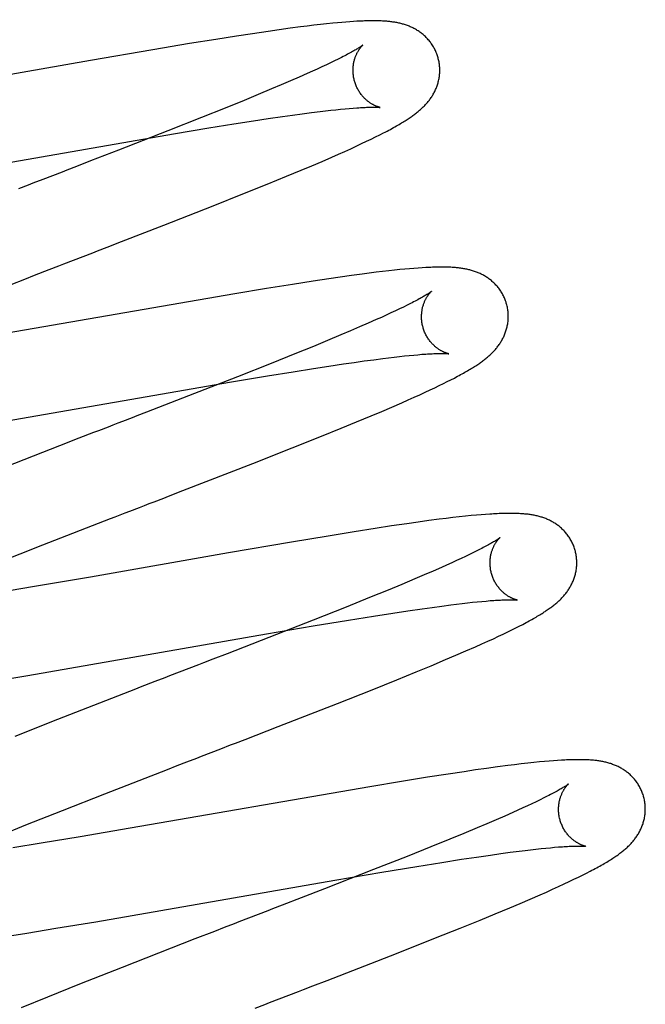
# Model space of a CAD drawing. Header units: inches. Extents: x 0 to 212, y 0 to 138.
# Tile 68 of 100: x 58.944 to 59.088, y 53.422 to 53.649. Entities that reach past the tile are written whole.
import ezdxf

# ---------------------------------------------------------------- set-up
doc = ezdxf.new("R2010")
doc.units = ezdxf.units.IN
doc.header["$LTSCALE"] = 11.6875
doc.header["$MEASUREMENT"] = 0
doc.linetypes.add('HIDDEN', pattern=[0.2, 0.1, -0.1])
doc.layers.add('DEFAULT_2', color=8, linetype='HIDDEN')

msp = doc.modelspace()

# ---------------------------------------------------------------- linework, layer by layer
at = {"layer": 'DEFAULT_2', "color": 8, "linetype": 'HIDDEN'}
for p, q in [((59.00051, 49.74075), (59.00051, 55.24126)), ((59.00348, 53.64627), (59.0009, 53.6459)), ((59.00597, 53.64661), (59.00348, 53.64627)), ((59.00838, 53.64692), (59.00597, 53.64661)), ((59.00994, 53.64712), (59.00838, 53.64692)), ((59.01147, 53.6473), (59.00994, 53.64712)), ((59.01295, 53.64748), (59.01147, 53.6473)), ((59.0144, 53.64763), (59.01295, 53.64748)), ((59.0158, 53.64778), (59.0144, 53.64763)), ((59.01687, 53.64788), (59.0158, 53.64778)), ((59.01789, 53.64797), (59.01687, 53.64788)), ((59.01884, 53.64805), (59.01789, 53.64797)), ((59.01973, 53.64812), (59.01884, 53.64805)), ((59.02057, 53.64817), (59.01973, 53.64812)), ((58.98882, 53.64405), (58.9828, 53.64307)), ((58.99364, 53.64481), (58.98882, 53.64405)), ((58.99734, 53.64537), (58.99364, 53.64481)), ((59.0009, 53.6459), (58.99734, 53.64537)), ((58.97437, 53.64166), (58.95993, 53.63917)), ((58.9828, 53.64307), (58.97437, 53.64166)), ((59.01706, 53.6395), (59.01621, 53.63909)), ((59.01785, 53.6399), (59.01706, 53.6395)), ((58.95993, 53.63917), (58.92837, 53.63366)), ((59.01224, 53.63721), (59.0111, 53.63669)), ((59.01332, 53.63771), (59.01224, 53.63721)), ((59.01434, 53.63819), (59.01332, 53.63771)), ((59.0153, 53.63865), (59.01434, 53.63819)), ((59.01621, 53.63909), (59.0153, 53.63865)), ((59.00803, 53.63533), (59.00604, 53.63446)), ((59.00991, 53.63616), (59.00803, 53.63533)), ((59.0111, 53.63669), (59.00991, 53.63616)), ((59.00172, 53.63262), (58.99862, 53.63132)), ((59.00393, 53.63356), (59.00172, 53.63262)), ((59.00604, 53.63446), (59.00393, 53.63356)), ((58.99862, 53.63132), (58.99535, 53.62998)), ((58.99103, 53.62822), (58.98555, 53.62602)), ((58.99535, 53.62998), (58.99103, 53.62822)), ((59.01762, 53.62795), (59.01864, 53.62805)), ((59.01864, 53.62805), (59.0196, 53.62814)), ((59.0196, 53.62814), (59.02053, 53.62821)), ((58.98555, 53.62602), (58.9778, 53.62296)), ((58.99751, 53.62527), (59.00095, 53.62579)), ((59.00095, 53.62579), (59.00422, 53.62627)), ((59.00422, 53.62627), (59.00656, 53.6266)), ((59.00656, 53.6266), (59.00878, 53.6269)), ((59.00878, 53.6269), (59.0109, 53.62718)), ((59.0109, 53.62718), (59.01289, 53.62743)), ((59.01289, 53.62743), (59.01416, 53.62758)), ((59.01416, 53.62758), (59.01537, 53.62772)), ((59.01537, 53.62772), (59.01652, 53.62784)), ((59.01652, 53.62784), (59.01762, 53.62795)), ((58.9791, 53.62227), (58.98722, 53.62363)), ((58.98722, 53.62363), (58.99297, 53.62456)), ((58.99297, 53.62456), (58.99751, 53.62527)), ((58.91588, 53.61132), (58.9791, 53.62227)), ((58.9778, 53.62296), (58.96644, 53.61852)), ((59.02468, 53.62107), (59.02568, 53.62156)), ((59.02568, 53.62156), (59.02662, 53.62203)), ((59.02662, 53.62203), (59.02749, 53.62248)), ((59.01994, 53.61885), (59.02124, 53.61944)), ((59.02124, 53.61944), (59.02246, 53.62001)), ((59.02246, 53.62001), (59.0236, 53.62055)), ((59.0236, 53.62055), (59.02468, 53.62107)), ((58.96644, 53.61852), (58.95999, 53.61601)), ((59.01333, 53.61593), (59.01563, 53.61693)), ((59.01563, 53.61693), (59.01712, 53.61758)), ((59.01712, 53.61758), (59.01856, 53.61822)), ((59.01856, 53.61822), (59.01994, 53.61885)), ((58.95999, 53.61601), (58.95671, 53.61474)), ((59.00853, 53.61389), (59.01097, 53.61492)), ((59.01097, 53.61492), (59.01333, 53.61593)), ((58.9534, 53.61346), (58.95118, 53.61261)), ((59.0007, 53.61066), (59.00513, 53.61248)), ((59.00513, 53.61248), (59.00853, 53.61389)), ((58.9951, 53.60841), (59.0007, 53.61066)), ((58.98825, 53.60568), (58.9951, 53.60841)), ((58.97687, 53.60122), (58.98825, 53.60568)), ((58.96713, 53.59744), (58.97687, 53.60122)), ((58.96382, 53.59616), (58.96713, 53.59744)), ((58.95379, 53.59228), (58.95603, 53.59314)), ((58.94481, 53.5888), (58.94705, 53.58967)), ((58.94705, 53.58967), (58.95042, 53.59098)), ((59.0201, 53.58959), (59.01754, 53.58923)), ((59.0226, 53.58993), (59.0201, 53.58959)), ((59.02423, 53.59014), (59.0226, 53.58993)), ((59.02581, 53.59034), (59.02423, 53.59014)), ((59.02731, 53.59052), (59.02581, 53.59034)), ((59.02873, 53.59068), (59.02731, 53.59052)), ((59.03006, 53.59083), (59.02873, 53.59068)), ((59.0313, 53.59096), (59.03006, 53.59083)), ((59.03245, 53.59107), (59.0313, 53.59096)), ((59.03352, 53.59116), (59.03245, 53.59107)), ((59.03453, 53.59125), (59.03352, 53.59116)), ((59.03548, 53.59132), (59.03453, 53.59125)), ((59.03638, 53.59138), (59.03548, 53.59132)), ((58.93143, 53.58359), (58.94481, 53.5888)), ((59.0065, 53.58756), (59.00054, 53.5866)), ((59.01126, 53.5883), (59.0065, 53.58756)), ((59.01491, 53.58885), (59.01126, 53.5883)), ((59.01754, 53.58923), (59.01491, 53.58885)), ((58.99324, 53.58539), (58.93792, 53.57579)), ((59.00054, 53.5866), (58.99324, 53.58539)), ((59.03293, 53.58275), (59.03209, 53.58234)), ((59.03371, 53.58315), (59.03293, 53.58275)), ((59.02814, 53.58047), (59.02701, 53.57996)), ((59.02921, 53.58097), (59.02814, 53.58047)), ((59.03023, 53.58144), (59.02921, 53.58097)), ((59.03119, 53.5819), (59.03023, 53.58144)), ((59.03209, 53.58234), (59.03119, 53.5819)), ((59.02397, 53.5786), (59.02199, 53.57774)), ((59.02583, 53.57943), (59.02397, 53.5786)), ((59.02701, 53.57996), (59.02583, 53.57943)), ((59.0177, 53.57591), (59.01461, 53.57462)), ((59.01989, 53.57684), (59.0177, 53.57591)), ((59.02199, 53.57774), (59.01989, 53.57684)), ((59.01461, 53.57462), (59.01135, 53.57327)), ((59.00706, 53.57153), (59.00161, 53.56934)), ((59.01135, 53.57327), (59.00706, 53.57153)), ((59.03343, 53.57116), (59.03447, 53.57126)), ((59.03447, 53.57126), (59.03545, 53.57135)), ((59.03545, 53.57135), (59.03637, 53.57143)), ((59.00161, 53.56934), (58.99388, 53.56628)), ((59.01492, 53.56872), (59.01831, 53.56923)), ((59.01831, 53.56923), (59.02073, 53.56958)), ((59.02073, 53.56958), (59.02305, 53.5699)), ((59.02305, 53.5699), (59.02525, 53.5702)), ((59.02525, 53.5702), (59.02734, 53.57047)), ((59.02734, 53.57047), (59.02867, 53.57064)), ((59.02867, 53.57064), (59.02995, 53.57079)), ((59.02995, 53.57079), (59.03116, 53.57093)), ((59.03116, 53.57093), (59.03232, 53.57105)), ((59.03232, 53.57105), (59.03343, 53.57116)), ((59.00079, 53.56647), (59.00669, 53.56743)), ((59.00669, 53.56743), (59.01136, 53.56817)), ((59.01136, 53.56817), (59.01492, 53.56872)), ((58.92512, 53.55343), (58.99247, 53.56507)), ((58.99388, 53.56628), (58.98257, 53.56186)), ((58.99247, 53.56507), (59.00079, 53.56647)), ((59.04037, 53.56423), (59.04132, 53.56469)), ((59.04132, 53.56469), (59.04221, 53.56514)), ((59.04221, 53.56514), (59.04305, 53.56556)), ((59.04305, 53.56556), (59.04384, 53.56597)), ((59.03588, 53.56212), (59.03711, 53.56269)), ((59.03711, 53.56269), (59.03827, 53.56323)), ((59.03827, 53.56323), (59.03936, 53.56374)), ((59.03936, 53.56374), (59.04037, 53.56423)), ((58.98257, 53.56186), (58.97287, 53.5581)), ((59.02944, 53.55927), (59.03172, 53.56027)), ((59.03172, 53.56027), (59.03318, 53.56091)), ((59.03318, 53.56091), (59.03457, 53.56153)), ((59.03457, 53.56153), (59.03588, 53.56212)), ((59.02466, 53.55724), (59.02709, 53.55827)), ((59.02709, 53.55827), (59.02944, 53.55927)), ((59.01777, 53.5544), (59.02129, 53.55584)), ((59.02129, 53.55584), (59.02466, 53.55724)), ((59.0132, 53.55254), (59.01777, 53.5544)), ((58.9573, 53.55208), (58.9528, 53.55033)), ((59.00648, 53.54986), (59.0132, 53.55254)), ((58.9528, 53.55033), (58.93604, 53.5438)), ((58.99736, 53.54627), (59.00648, 53.54986)), ((58.98128, 53.54001), (58.99736, 53.54627)), ((59.03546, 53.53274), (59.03288, 53.53237)), ((59.03796, 53.53308), (59.03546, 53.53274)), ((59.04036, 53.53339), (59.03796, 53.53308)), ((59.04192, 53.53359), (59.04036, 53.53339)), ((59.04345, 53.53377), (59.04192, 53.53359)), ((59.04495, 53.53394), (59.04345, 53.53377)), ((59.04639, 53.53409), (59.04495, 53.53394)), ((59.04771, 53.53423), (59.04639, 53.53409)), ((59.04891, 53.53434), (59.04771, 53.53423)), ((59.05001, 53.53443), (59.04891, 53.53434)), ((59.05104, 53.53451), (59.05001, 53.53443)), ((59.02077, 53.53053), (59.01472, 53.52954)), ((59.0256, 53.53128), (59.02077, 53.53053)), ((59.02931, 53.53185), (59.0256, 53.53128)), ((59.03288, 53.53237), (59.02931, 53.53185)), ((59.00626, 53.52813), (58.99174, 53.52563)), ((59.01472, 53.52954), (59.00626, 53.52813)), ((58.93807, 53.5232), (58.94895, 53.52748)), ((59.04903, 53.52612), (59.04821, 53.52571)), ((59.04979, 53.5265), (59.04903, 53.52612)), ((58.99174, 53.52563), (58.95999, 53.52008)), ((59.04434, 53.52387), (59.04323, 53.52336)), ((59.04539, 53.52436), (59.04434, 53.52387)), ((59.04639, 53.52483), (59.04539, 53.52436)), ((59.04733, 53.52528), (59.04639, 53.52483)), ((59.04821, 53.52571), (59.04733, 53.52528)), ((59.03893, 53.52144), (59.03689, 53.52056)), ((59.04085, 53.52229), (59.03893, 53.52144)), ((59.04206, 53.52283), (59.04085, 53.52229)), ((59.04323, 53.52336), (59.04206, 53.52283)), ((58.95999, 53.52008), (58.94709, 53.51786)), ((59.03475, 53.51965), (59.03173, 53.51838)), ((59.03689, 53.52056), (59.03475, 53.51965)), ((58.94709, 53.51786), (58.9368, 53.51613)), ((59.02854, 53.51705), (59.02431, 53.51533)), ((59.03173, 53.51838), (59.02854, 53.51705)), ((59.02431, 53.51533), (59.01893, 53.51316)), ((59.0491, 53.51436), (59.05015, 53.51446)), ((59.05015, 53.51446), (59.05114, 53.51455)), ((59.05114, 53.51455), (59.05206, 53.51463)), ((59.01893, 53.51316), (59.01129, 53.51013)), ((59.02969, 53.51178), (59.03312, 53.51229)), ((59.03312, 53.51229), (59.03638, 53.51277)), ((59.03638, 53.51277), (59.0387, 53.51309)), ((59.0387, 53.51309), (59.04091, 53.51339)), ((59.04091, 53.51339), (59.043, 53.51366)), ((59.043, 53.51366), (59.04433, 53.51383)), ((59.04433, 53.51383), (59.04561, 53.51398)), ((59.04561, 53.51398), (59.04683, 53.51412)), ((59.04683, 53.51412), (59.048, 53.51425)), ((59.048, 53.51425), (59.0491, 53.51436)), ((59.01129, 53.51013), (59.00111, 53.50614)), ((59.0113, 53.5088), (59.01943, 53.51015)), ((59.01943, 53.51015), (59.02517, 53.51107)), ((59.02517, 53.51107), (59.02969, 53.51178)), ((59.00051, 53.50695), (59.0113, 53.5088)), ((59.05613, 53.50742), (59.05708, 53.50789)), ((59.05708, 53.50789), (59.05797, 53.50833)), ((59.05797, 53.50833), (59.05881, 53.50876)), ((59.05881, 53.50876), (59.0596, 53.50917)), ((58.94552, 53.49741), (59.00051, 53.50695)), ((59.00111, 53.50614), (58.99148, 53.5024)), ((59.05154, 53.50527), (59.05282, 53.50586)), ((59.05282, 53.50586), (59.054, 53.50641)), ((59.054, 53.50641), (59.0551, 53.50693)), ((59.0551, 53.50693), (59.05613, 53.50742)), ((59.0465, 53.50303), (59.04874, 53.50401)), ((59.04874, 53.50401), (59.05018, 53.50466)), ((59.05018, 53.50466), (59.05154, 53.50527)), ((58.99148, 53.5024), (58.9882, 53.50113)), ((59.0385, 53.49964), (59.04182, 53.50103)), ((59.04182, 53.50103), (59.0442, 53.50204)), ((59.0442, 53.50204), (59.0465, 53.50303)), ((59.03505, 53.49821), (59.0385, 53.49964)), ((58.93632, 53.49588), (58.94552, 53.49741)), ((58.98043, 53.49813), (58.9782, 53.49726)), ((59.02487, 53.4941), (59.03054, 53.49638)), ((59.03054, 53.49638), (59.03505, 53.49821)), ((58.97483, 53.49596), (58.97145, 53.49465)), ((59.01692, 53.49095), (59.02487, 53.4941)), ((59.00324, 53.48561), (59.01692, 53.49095)), ((58.95239, 53.48722), (58.94255, 53.48334)), ((58.99558, 53.48264), (59.00324, 53.48561)), ((58.99004, 53.4805), (58.99226, 53.48136)), ((58.97772, 53.47573), (58.97996, 53.4766)), ((58.97996, 53.4766), (58.98221, 53.47747)), ((59.05128, 53.47595), (59.04871, 53.47559)), ((59.05377, 53.47629), (59.05128, 53.47595)), ((59.05616, 53.4766), (59.05377, 53.47629)), ((59.05771, 53.4768), (59.05616, 53.4766)), ((59.05924, 53.47698), (59.05771, 53.4768)), ((59.06074, 53.47715), (59.05924, 53.47698)), ((59.06215, 53.4773), (59.06074, 53.47715)), ((59.06344, 53.47743), (59.06215, 53.4773)), ((59.06462, 53.47754), (59.06344, 53.47743)), ((59.0657, 53.47763), (59.06462, 53.47754)), ((59.06669, 53.47771), (59.0657, 53.47763)), ((59.06762, 53.47778), (59.06669, 53.47771)), ((58.96325, 53.4701), (58.97772, 53.47573)), ((59.03764, 53.47391), (59.03166, 53.47294)), ((59.0424, 53.47465), (59.03764, 53.47391)), ((59.04606, 53.4752), (59.0424, 53.47465)), ((59.04871, 53.47559), (59.04606, 53.4752)), ((59.02437, 53.47173), (58.96912, 53.46214)), ((59.03166, 53.47294), (59.02437, 53.47173)), ((58.95348, 53.46626), (58.96325, 53.4701)), ((59.06445, 53.46914), (59.0636, 53.46872)), ((59.06524, 53.46954), (59.06445, 53.46914)), ((59.05963, 53.46685), (59.0585, 53.46633)), ((59.06071, 53.46734), (59.05963, 53.46685)), ((59.06173, 53.46782), (59.06071, 53.46734)), ((59.0627, 53.46828), (59.06173, 53.46782)), ((59.0636, 53.46872), (59.0627, 53.46828)), ((58.94509, 53.46292), (58.95348, 53.46626)), ((59.05544, 53.46497), (59.05344, 53.4641)), ((59.05731, 53.4658), (59.05544, 53.46497)), ((59.0585, 53.46633), (59.05731, 53.4658)), ((58.93904, 53.46047), (58.94509, 53.46292)), ((59.04913, 53.46226), (59.04603, 53.46097)), ((59.05134, 53.4632), (59.04913, 53.46226)), ((59.05344, 53.4641), (59.05134, 53.4632)), ((58.95756, 53.46017), (58.9486, 53.45869)), ((58.96912, 53.46214), (58.95756, 53.46017)), ((59.04603, 53.46097), (59.04277, 53.45962)), ((58.9486, 53.45869), (58.94209, 53.45764)), ((59.03845, 53.45787), (59.03298, 53.45567)), ((59.04277, 53.45962), (59.03845, 53.45787)), ((59.06596, 53.45767), (59.06695, 53.45776)), ((59.06695, 53.45776), (59.06787, 53.45784)), ((59.03298, 53.45567), (59.02523, 53.45261)), ((59.04549, 53.45499), (59.04893, 53.45551)), ((59.04893, 53.45551), (59.05218, 53.45598)), ((59.05218, 53.45598), (59.05451, 53.45631)), ((59.05451, 53.45631), (59.05672, 53.4566)), ((59.05672, 53.4566), (59.05881, 53.45688)), ((59.05881, 53.45688), (59.06014, 53.45704)), ((59.06014, 53.45704), (59.06142, 53.45719)), ((59.06142, 53.45719), (59.06264, 53.45733)), ((59.06264, 53.45733), (59.06381, 53.45746)), ((59.06381, 53.45746), (59.06491, 53.45757)), ((59.06491, 53.45757), (59.06596, 53.45767)), ((59.02708, 53.452), (59.03522, 53.45335)), ((59.03522, 53.45335), (59.04096, 53.45428)), ((59.04096, 53.45428), (59.04549, 53.45499)), ((59.02523, 53.45261), (59.01389, 53.44817)), ((59.01627, 53.45016), (59.02708, 53.452)), ((59.07243, 53.45088), (59.07339, 53.45136)), ((59.07339, 53.45136), (59.07429, 53.45181)), ((59.07429, 53.45181), (59.07513, 53.45224)), ((58.96122, 53.4406), (59.01627, 53.45016)), ((59.06648, 53.44809), (59.06784, 53.44871)), ((59.06784, 53.44871), (59.06911, 53.4493)), ((59.06911, 53.4493), (59.0703, 53.44986)), ((59.0703, 53.44986), (59.07141, 53.45038)), ((59.07141, 53.45038), (59.07243, 53.45088)), ((59.01389, 53.44817), (59.00852, 53.44609)), ((59.06133, 53.44583), (59.06358, 53.44681)), ((59.06358, 53.44681), (59.06505, 53.44745)), ((59.06505, 53.44745), (59.06648, 53.44809)), ((59.00852, 53.44609), (59.00416, 53.4444)), ((59.05659, 53.44381), (59.05901, 53.44483)), ((59.05901, 53.44483), (59.06133, 53.44583)), ((59.00085, 53.44312), (58.99863, 53.44226)), ((59.04976, 53.44098), (59.05324, 53.44241)), ((59.05324, 53.44241), (59.05659, 53.44381)), ((58.95201, 53.43908), (58.96122, 53.4406)), ((59.04521, 53.43913), (59.04976, 53.44098)), ((58.93985, 53.43714), (58.9453, 53.43799)), ((58.9453, 53.43799), (58.95201, 53.43908)), ((58.98855, 53.43837), (58.98405, 53.43662)), ((58.9908, 53.43924), (58.98855, 53.43837)), ((59.03951, 53.43685), (59.04521, 53.43913)), ((58.98405, 53.43662), (58.96727, 53.43008)), ((59.03049, 53.43329), (59.03951, 53.43685)), ((59.01454, 53.42708), (59.03049, 53.43329)), ((58.96727, 53.43008), (58.95747, 53.4262)), ((58.95747, 53.4262), (58.95008, 53.42323)), ((59.01125, 53.4258), (59.01454, 53.42708)), ((59.00572, 53.42367), (59.00794, 53.42452)), ((58.95008, 53.42323), (58.94395, 53.42074))]:
    msp.add_line(p, q, dxfattribs=at)
for points in [[(59.02174, 53.64824), (59.02136, 53.64822), (59.02057, 53.64817)], [(59.04008, 53.63981), (59.04002, 53.64002), (59.03995, 53.64027), (59.03986, 53.64051), (59.03978, 53.64075), (59.03968, 53.64099), (59.03958, 53.64122), (59.03948, 53.64146), (59.03937, 53.64169), (59.03925, 53.64192), (59.03913, 53.64214), (59.039, 53.64236), (59.03887, 53.64258), (59.03874, 53.64279), (59.03859, 53.643), (59.03845, 53.6432), (59.0383, 53.6434), (59.03815, 53.6436), (59.03799, 53.64379), (59.03783, 53.64398), (59.03767, 53.64416), (59.0375, 53.64434), (59.03733, 53.64452), (59.03716, 53.64468), (59.03699, 53.64485), (59.03681, 53.64501), (59.03663, 53.64516), (59.03645, 53.64531), (59.03626, 53.64546), (59.03608, 53.6456), (59.03589, 53.64574), (59.03569, 53.64587), (59.0355, 53.646), (59.0353, 53.64613), (59.0351, 53.64625), (59.0349, 53.64637), (59.0347, 53.64648), (59.03449, 53.64659), (59.03428, 53.64669), (59.03408, 53.64679), (59.03387, 53.64689), (59.03366, 53.64698), (59.03345, 53.64707), (59.03324, 53.64716), (59.03302, 53.64724), (59.03281, 53.64731), (59.03259, 53.64739), (59.03237, 53.64746), (59.03215, 53.64753), (59.03192, 53.64759), (59.0317, 53.64765), (59.03148, 53.64771), (59.03125, 53.64776), (59.03102, 53.64782), (59.0308, 53.64786), (59.03057, 53.64791), (59.03034, 53.64795), (59.03011, 53.64799), (59.02988, 53.64803), (59.02965, 53.64806), (59.02942, 53.64809), (59.02919, 53.64812), (59.02895, 53.64815), (59.02872, 53.64818), (59.02848, 53.6482), (59.02824, 53.64822), (59.02799, 53.64824), (59.02775, 53.64826), (59.0275, 53.64827), (59.02724, 53.64829), (59.02698, 53.6483), (59.02672, 53.64831), (59.02646, 53.64832), (59.02619, 53.64833), (59.02591, 53.64833), (59.02563, 53.64833), (59.02534, 53.64834), (59.02505, 53.64834), (59.02475, 53.64833), (59.02445, 53.64833), (59.02414, 53.64833), (59.02382, 53.64832), (59.02349, 53.64831), (59.02316, 53.6483), (59.02282, 53.64829), (59.02247, 53.64827), (59.02174, 53.64824)], [(59.02277, 53.64275), (59.02276, 53.64274), (59.02274, 53.64273), (59.02272, 53.64271), (59.02269, 53.64269), (59.02265, 53.64266), (59.0226, 53.64262), (59.02254, 53.64258), (59.02247, 53.64253), (59.02239, 53.64247), (59.0223, 53.64241), (59.02219, 53.64234), (59.02208, 53.64226), (59.02195, 53.64218), (59.0218, 53.64209), (59.02165, 53.64199), (59.02148, 53.64189), (59.02129, 53.64177), (59.02109, 53.64165), (59.02087, 53.64153), (59.02064, 53.64139), (59.02039, 53.64125), (59.02012, 53.64111), (59.01985, 53.64095), (59.01955, 53.64079), (59.01924, 53.64063), (59.01892, 53.64045), (59.01858, 53.64028), (59.01822, 53.64009), (59.01785, 53.6399)], [(59.02082, 53.63445), (59.02076, 53.63465), (59.02071, 53.63489), (59.02066, 53.63512), (59.02061, 53.63536), (59.02058, 53.63559), (59.02055, 53.63582), (59.02052, 53.63606), (59.0205, 53.63629), (59.02049, 53.63652), (59.02048, 53.63675), (59.02048, 53.63698), (59.02049, 53.63721), (59.0205, 53.63743), (59.02051, 53.63765), (59.02053, 53.63787), (59.02056, 53.63808), (59.02059, 53.63829), (59.02062, 53.63849), (59.02066, 53.63869), (59.0207, 53.63889), (59.02075, 53.63908), (59.02079, 53.63927), (59.02085, 53.63945), (59.0209, 53.63962), (59.02095, 53.63979), (59.02101, 53.63995), (59.02107, 53.64011), (59.02113, 53.64027), (59.0212, 53.64042), (59.02126, 53.64056), (59.02133, 53.6407), (59.02139, 53.64084), (59.02146, 53.64097), (59.02152, 53.64109), (59.02159, 53.64121), (59.02166, 53.64133), (59.02172, 53.64144), (59.02179, 53.64154), (59.02185, 53.64164), (59.02192, 53.64174), (59.02198, 53.64183), (59.02204, 53.64192), (59.02211, 53.64201), (59.02217, 53.64209), (59.02223, 53.64216), (59.02228, 53.64223), (59.02234, 53.6423), (59.02239, 53.64236), (59.02244, 53.64242), (59.02249, 53.64248), (59.02254, 53.64253), (59.02258, 53.64257), (59.02262, 53.64261), (59.02265, 53.64264), (59.02269, 53.64268), (59.02271, 53.6427), (59.02273, 53.64272), (59.02275, 53.64274), (59.02276, 53.64275), (59.02277, 53.64275)], [(59.02749, 53.62248), (59.02791, 53.62269), (59.02831, 53.6229), (59.0287, 53.62311), (59.02908, 53.62331), (59.02944, 53.62351), (59.0298, 53.6237), (59.03014, 53.62389), (59.03047, 53.62408), (59.03078, 53.62426), (59.03109, 53.62444), (59.03139, 53.62462), (59.03168, 53.62479), (59.03195, 53.62496), (59.03222, 53.62512), (59.03248, 53.62528), (59.03273, 53.62544), (59.03297, 53.6256), (59.03321, 53.62575), (59.03344, 53.6259), (59.03366, 53.62606), (59.03388, 53.62621), (59.03409, 53.62635), (59.03429, 53.6265), (59.0345, 53.62665), (59.0347, 53.6268), (59.03489, 53.62695), (59.03508, 53.6271), (59.03527, 53.62725), (59.03546, 53.6274), (59.03564, 53.62755), (59.03582, 53.6277), (59.036, 53.62786), (59.03617, 53.62801), (59.03634, 53.62817), (59.03651, 53.62833), (59.03668, 53.62849), (59.03685, 53.62866), (59.03701, 53.62883), (59.03717, 53.629), (59.03733, 53.62917), (59.03748, 53.62934), (59.03764, 53.62952), (59.03779, 53.6297), (59.03793, 53.62988), (59.03807, 53.63007), (59.03821, 53.63025), (59.03835, 53.63044), (59.03848, 53.63063), (59.03861, 53.63083), (59.03873, 53.63102), (59.03886, 53.63122), (59.03898, 53.63143), (59.03909, 53.63163), (59.0392, 53.63184), (59.03931, 53.63205), (59.03941, 53.63227), (59.03951, 53.63248), (59.03961, 53.6327), (59.0397, 53.63292), (59.03978, 53.63314), (59.03986, 53.63337), (59.03994, 53.63359), (59.04001, 53.63382), (59.04008, 53.63406), (59.04014, 53.63429), (59.0402, 53.63453), (59.04025, 53.63477), (59.0403, 53.63502), (59.04034, 53.63526), (59.04038, 53.63551), (59.04041, 53.63576), (59.04043, 53.63601), (59.04045, 53.63627), (59.04046, 53.63652), (59.04047, 53.63678), (59.04047, 53.63703), (59.04047, 53.63729), (59.04046, 53.63755), (59.04044, 53.63781), (59.04042, 53.63807), (59.04039, 53.63832), (59.04035, 53.63858), (59.04031, 53.63884), (59.04026, 53.63909), (59.0402, 53.63935), (59.04014, 53.6396), (59.04008, 53.63981)], [(59.02677, 53.62835), (59.02676, 53.62835), (59.02675, 53.62836), (59.02673, 53.62836), (59.0267, 53.62837), (59.02666, 53.62838), (59.02662, 53.62838), (59.02658, 53.6284), (59.02652, 53.62841), (59.02646, 53.62843), (59.0264, 53.62844), (59.02633, 53.62847), (59.02626, 53.62849), (59.02618, 53.62851), (59.0261, 53.62854), (59.02601, 53.62857), (59.02592, 53.62861), (59.02583, 53.62865), (59.02573, 53.62869), (59.02563, 53.62873), (59.02553, 53.62878), (59.02542, 53.62883), (59.02531, 53.62888), (59.0252, 53.62894), (59.02509, 53.629), (59.02497, 53.62906), (59.02486, 53.62913), (59.02473, 53.6292), (59.02461, 53.62928), (59.02449, 53.62936), (59.02436, 53.62944), (59.02423, 53.62954), (59.0241, 53.62963), (59.02396, 53.62973), (59.02383, 53.62984), (59.0237, 53.62995), (59.02356, 53.63006), (59.02343, 53.63019), (59.02329, 53.63031), (59.02315, 53.63045), (59.02301, 53.63059), (59.02288, 53.63073), (59.02274, 53.63089), (59.0226, 53.63104), (59.02247, 53.63121), (59.02234, 53.63138), (59.02221, 53.63155), (59.02208, 53.63173), (59.02196, 53.63192), (59.02184, 53.63211), (59.02172, 53.63231), (59.02161, 53.63251), (59.0215, 53.63271), (59.02139, 53.63292), (59.02129, 53.63313), (59.0212, 53.63335), (59.02111, 53.63357), (59.02103, 53.6338), (59.02095, 53.63402), (59.02087, 53.63425), (59.02082, 53.63445)], [(59.02053, 53.62821), (59.02139, 53.62828), (59.0218, 53.6283), (59.02219, 53.62833), (59.02256, 53.62835), (59.02291, 53.62837), (59.02325, 53.62838), (59.02357, 53.62839), (59.02386, 53.62841), (59.02414, 53.62841), (59.02441, 53.62842), (59.02466, 53.62842), (59.02489, 53.62843), (59.0251, 53.62843), (59.0253, 53.62843), (59.02549, 53.62842), (59.02566, 53.62842), (59.02582, 53.62842), (59.02596, 53.62841), (59.02609, 53.62841), (59.02621, 53.6284), (59.02632, 53.6284), (59.02641, 53.62839), (59.02649, 53.62838), (59.02656, 53.62838), (59.02662, 53.62837), (59.02667, 53.62837), (59.02671, 53.62836), (59.02674, 53.62836), (59.02676, 53.62836), (59.02677, 53.62835)], [(58.95671, 53.61474), (58.9545, 53.61389), (58.9534, 53.61346)], [(58.95118, 53.61261), (58.94895, 53.61174), (58.94671, 53.61088)], [(58.94671, 53.61088), (58.94559, 53.61045), (58.94334, 53.60958)], [(58.95603, 53.59314), (58.95827, 53.59401), (58.9605, 53.59487)], [(58.9605, 53.59487), (58.96161, 53.5953), (58.96382, 53.59616)], [(58.95042, 53.59098), (58.95267, 53.59184), (58.95379, 53.59228)], [(59.05588, 53.58302), (59.05581, 53.58323), (59.05574, 53.58348), (59.05565, 53.58373), (59.05556, 53.58397), (59.05547, 53.58421), (59.05537, 53.58445), (59.05526, 53.58468), (59.05515, 53.58492), (59.05503, 53.58515), (59.05491, 53.58537), (59.05478, 53.5856), (59.05464, 53.58581), (59.05451, 53.58603), (59.05436, 53.58624), (59.05422, 53.58645), (59.05407, 53.58665), (59.05391, 53.58685), (59.05375, 53.58704), (59.05359, 53.58723), (59.05342, 53.58741), (59.05325, 53.58759), (59.05308, 53.58777), (59.05291, 53.58794), (59.05273, 53.5881), (59.05255, 53.58826), (59.05237, 53.58842), (59.05218, 53.58857), (59.05199, 53.58871), (59.0518, 53.58885), (59.05161, 53.58899), (59.05142, 53.58913), (59.05122, 53.58926), (59.05102, 53.58938), (59.05082, 53.5895), (59.05061, 53.58962), (59.0504, 53.58973), (59.0502, 53.58984), (59.04999, 53.58995), (59.04978, 53.59004), (59.04957, 53.59014), (59.04936, 53.59023), (59.04914, 53.59032), (59.04893, 53.5904), (59.04871, 53.59048), (59.04849, 53.59056), (59.04827, 53.59064), (59.04804, 53.59071), (59.04782, 53.59077), (59.04759, 53.59083), (59.04737, 53.59089), (59.04714, 53.59095), (59.04691, 53.591), (59.04668, 53.59105), (59.04645, 53.5911), (59.04622, 53.59114), (59.04599, 53.59118), (59.04576, 53.59122), (59.04553, 53.59126), (59.04529, 53.59129), (59.04505, 53.59132), (59.04481, 53.59135), (59.04457, 53.59138), (59.04433, 53.5914), (59.04408, 53.59143), (59.04382, 53.59145), (59.04356, 53.59146), (59.0433, 53.59148), (59.04303, 53.5915), (59.04275, 53.59151), (59.04246, 53.59152), (59.04217, 53.59153), (59.04187, 53.59154), (59.04157, 53.59154), (59.04125, 53.59154), (59.04093, 53.59155), (59.0406, 53.59154), (59.04026, 53.59154), (59.03992, 53.59153), (59.03956, 53.59153), (59.0392, 53.59152), (59.03882, 53.5915), (59.03844, 53.59149), (59.03805, 53.59147), (59.03764, 53.59145), (59.03723, 53.59143), (59.03638, 53.59138)], [(59.03856, 53.58596), (59.03855, 53.58595), (59.03854, 53.58594), (59.03851, 53.58592), (59.03848, 53.5859), (59.03844, 53.58587), (59.0384, 53.58584), (59.03834, 53.58579), (59.03827, 53.58574), (59.03819, 53.58569), (59.0381, 53.58563), (59.038, 53.58556), (59.03789, 53.58548), (59.03776, 53.5854), (59.03762, 53.58531), (59.03746, 53.58522), (59.03729, 53.58511), (59.03711, 53.585), (59.03691, 53.58488), (59.0367, 53.58476), (59.03647, 53.58462), (59.03622, 53.58449), (59.03596, 53.58434), (59.03569, 53.58419), (59.0354, 53.58403), (59.03509, 53.58387), (59.03477, 53.58369), (59.03443, 53.58352), (59.03408, 53.58333), (59.03371, 53.58315)], [(59.03661, 53.57766), (59.03655, 53.57786), (59.0365, 53.57809), (59.03645, 53.57833), (59.0364, 53.57856), (59.03637, 53.5788), (59.03634, 53.57903), (59.03631, 53.57926), (59.03629, 53.5795), (59.03628, 53.57973), (59.03627, 53.57996), (59.03627, 53.58018), (59.03628, 53.58041), (59.03629, 53.58063), (59.0363, 53.58085), (59.03632, 53.58107), (59.03635, 53.58128), (59.03638, 53.58149), (59.03641, 53.58169), (59.03645, 53.5819), (59.03649, 53.58209), (59.03653, 53.58228), (59.03658, 53.58247), (59.03663, 53.58265), (59.03669, 53.58282), (59.03674, 53.58299), (59.0368, 53.58315), (59.03686, 53.58331), (59.03692, 53.58347), (59.03698, 53.58362), (59.03705, 53.58376), (59.03711, 53.5839), (59.03718, 53.58404), (59.03724, 53.58417), (59.03731, 53.58429), (59.03737, 53.58441), (59.03744, 53.58453), (59.03751, 53.58464), (59.03757, 53.58474), (59.03764, 53.58484), (59.0377, 53.58494), (59.03777, 53.58503), (59.03783, 53.58512), (59.03789, 53.58521), (59.03795, 53.58529), (59.03801, 53.58536), (59.03807, 53.58544), (59.03813, 53.5855), (59.03818, 53.58557), (59.03823, 53.58563), (59.03828, 53.58568), (59.03832, 53.58573), (59.03837, 53.58577), (59.03841, 53.58581), (59.03844, 53.58585), (59.03847, 53.58588), (59.0385, 53.58591), (59.03852, 53.58593), (59.03854, 53.58594), (59.03855, 53.58595), (59.03856, 53.58596)], [(59.04384, 53.56597), (59.04421, 53.56617), (59.04458, 53.56637), (59.04494, 53.56656), (59.04528, 53.56675), (59.04562, 53.56693), (59.04595, 53.56712), (59.04627, 53.5673), (59.04658, 53.56747), (59.04688, 53.56765), (59.04717, 53.56782), (59.04745, 53.56799), (59.04773, 53.56816), (59.048, 53.56832), (59.04826, 53.56848), (59.04851, 53.56864), (59.04876, 53.5688), (59.049, 53.56896), (59.04923, 53.56912), (59.04946, 53.56927), (59.04968, 53.56942), (59.04989, 53.56957), (59.0501, 53.56972), (59.0503, 53.56987), (59.0505, 53.57002), (59.0507, 53.57017), (59.05089, 53.57032), (59.05108, 53.57047), (59.05126, 53.57062), (59.05145, 53.57077), (59.05163, 53.57092), (59.0518, 53.57108), (59.05198, 53.57124), (59.05215, 53.57139), (59.05232, 53.57156), (59.05249, 53.57172), (59.05265, 53.57188), (59.05282, 53.57205), (59.05298, 53.57222), (59.05314, 53.5724), (59.05329, 53.57257), (59.05344, 53.57275), (59.05359, 53.57293), (59.05374, 53.57311), (59.05388, 53.57329), (59.05402, 53.57348), (59.05415, 53.57367), (59.05428, 53.57386), (59.05441, 53.57405), (59.05453, 53.57425), (59.05466, 53.57445), (59.05478, 53.57465), (59.05489, 53.57486), (59.055, 53.57507), (59.05511, 53.57528), (59.05521, 53.57549), (59.05531, 53.57571), (59.0554, 53.57592), (59.05549, 53.57614), (59.05558, 53.57636), (59.05566, 53.57659), (59.05573, 53.57682), (59.0558, 53.57705), (59.05587, 53.57728), (59.05593, 53.57751), (59.05599, 53.57775), (59.05604, 53.57799), (59.05609, 53.57824), (59.05613, 53.57848), (59.05617, 53.57873), (59.0562, 53.57898), (59.05622, 53.57923), (59.05624, 53.57948), (59.05626, 53.57974), (59.05626, 53.57999), (59.05626, 53.58025), (59.05626, 53.58051), (59.05625, 53.58076), (59.05623, 53.58102), (59.05621, 53.58128), (59.05618, 53.58154), (59.05614, 53.58179), (59.0561, 53.58205), (59.05605, 53.5823), (59.05599, 53.58256), (59.05593, 53.58281), (59.05588, 53.58302)], [(59.04255, 53.57156), (59.04256, 53.57156), (59.04256, 53.57156), (59.04255, 53.57156), (59.04254, 53.57157), (59.04252, 53.57157), (59.04249, 53.57158), (59.04246, 53.57158), (59.04242, 53.57159), (59.04237, 53.5716), (59.04231, 53.57162), (59.04226, 53.57163), (59.04219, 53.57165), (59.04212, 53.57167), (59.04205, 53.5717), (59.04197, 53.57172), (59.04189, 53.57175), (59.0418, 53.57178), (59.04171, 53.57182), (59.04162, 53.57185), (59.04152, 53.57189), (59.04142, 53.57194), (59.04132, 53.57198), (59.04122, 53.57203), (59.04111, 53.57209), (59.041, 53.57214), (59.04088, 53.5722), (59.04077, 53.57227), (59.04065, 53.57234), (59.04053, 53.57241), (59.0404, 53.57248), (59.04028, 53.57257), (59.04015, 53.57265), (59.04002, 53.57274), (59.03989, 53.57284), (59.03976, 53.57294), (59.03962, 53.57304), (59.03949, 53.57316), (59.03935, 53.57327), (59.03922, 53.57339), (59.03908, 53.57352), (59.03894, 53.57366), (59.03881, 53.57379), (59.03867, 53.57394), (59.03853, 53.57409), (59.0384, 53.57425), (59.03826, 53.57442), (59.03813, 53.57459), (59.038, 53.57476), (59.03787, 53.57494), (59.03775, 53.57513), (59.03763, 53.57532), (59.03751, 53.57551), (59.0374, 53.57571), (59.03729, 53.57592), (59.03718, 53.57613), (59.03709, 53.57634), (59.03699, 53.57656), (59.0369, 53.57678), (59.03682, 53.577), (59.03674, 53.57723), (59.03667, 53.57746), (59.03661, 53.57766)], [(59.03637, 53.57143), (59.03723, 53.57149), (59.03763, 53.57151), (59.03802, 53.57154), (59.03839, 53.57156), (59.03874, 53.57158), (59.03907, 53.57159), (59.03939, 53.5716), (59.03968, 53.57162), (59.03996, 53.57162), (59.04022, 53.57163), (59.04046, 53.57163), (59.04069, 53.57164), (59.04091, 53.57164), (59.0411, 53.57164), (59.04129, 53.57163), (59.04146, 53.57163), (59.04162, 53.57163), (59.04176, 53.57162), (59.04189, 53.57162), (59.04201, 53.57161), (59.04211, 53.5716), (59.0422, 53.5716), (59.04228, 53.57159), (59.04235, 53.57159), (59.04241, 53.57158), (59.04246, 53.57158), (59.0425, 53.57157), (59.04253, 53.57157), (59.04255, 53.57156), (59.04255, 53.57156)], [(58.97287, 53.5581), (58.97067, 53.55725), (58.96957, 53.55682)], [(58.96957, 53.55682), (58.96735, 53.55596), (58.96624, 53.55554), (58.96513, 53.55511), (58.96402, 53.55467), (58.96178, 53.55381)], [(58.96178, 53.55381), (58.96066, 53.55338), (58.9573, 53.55208)], [(58.97686, 53.5383), (58.97796, 53.53873), (58.98128, 53.54001)], [(58.96905, 53.53528), (58.97129, 53.53615), (58.9724, 53.53658), (58.97352, 53.53701), (58.97463, 53.53744), (58.97686, 53.5383)], [(58.96569, 53.53398), (58.96793, 53.53485), (58.96905, 53.53528)], [(58.94895, 53.52748), (58.96457, 53.53355), (58.96569, 53.53398)], [(59.07167, 53.52623), (59.0716, 53.52644), (59.07153, 53.52669), (59.07144, 53.52694), (59.07135, 53.52718), (59.07126, 53.52742), (59.07116, 53.52766), (59.07105, 53.5279), (59.07094, 53.52813), (59.07082, 53.52836), (59.07069, 53.52859), (59.07056, 53.52881), (59.07043, 53.52903), (59.07029, 53.52924), (59.07015, 53.52945), (59.07, 53.52966), (59.06985, 53.52986), (59.0697, 53.53006), (59.06954, 53.53026), (59.06937, 53.53044), (59.06921, 53.53063), (59.06904, 53.53081), (59.06887, 53.53098), (59.06869, 53.53115), (59.06851, 53.53132), (59.06833, 53.53148), (59.06815, 53.53163), (59.06796, 53.53178), (59.06777, 53.53193), (59.06758, 53.53207), (59.06739, 53.53221), (59.0672, 53.53234), (59.067, 53.53247), (59.0668, 53.5326), (59.06659, 53.53272), (59.06639, 53.53284), (59.06618, 53.53295), (59.06597, 53.53306), (59.06576, 53.53316), (59.06555, 53.53326), (59.06534, 53.53336), (59.06513, 53.53345), (59.06491, 53.53354), (59.0647, 53.53362), (59.06448, 53.5337), (59.06426, 53.53378), (59.06404, 53.53385), (59.06381, 53.53392), (59.06359, 53.53399), (59.06336, 53.53405), (59.06313, 53.53411), (59.06291, 53.53416), (59.06268, 53.53422), (59.06245, 53.53427), (59.06222, 53.53431), (59.06199, 53.53436), (59.06176, 53.5344), (59.06153, 53.53444), (59.06129, 53.53447), (59.06106, 53.5345), (59.06082, 53.53454), (59.06058, 53.53456), (59.06033, 53.53459), (59.06009, 53.53461), (59.05984, 53.53464), (59.05958, 53.53466), (59.05932, 53.53468), (59.05905, 53.53469), (59.05878, 53.53471), (59.0585, 53.53472), (59.05822, 53.53473), (59.05793, 53.53474), (59.05763, 53.53475), (59.05732, 53.53475), (59.057, 53.53475), (59.05668, 53.53475), (59.05635, 53.53475), (59.056, 53.53475), (59.05565, 53.53474), (59.05529, 53.53473), (59.05492, 53.53472), (59.05453, 53.53471), (59.05414, 53.5347), (59.05374, 53.53468), (59.05332, 53.53466), (59.05289, 53.53463), (59.05245, 53.53461), (59.052, 53.53458), (59.05104, 53.53451)], [(59.05435, 53.52917), (59.05434, 53.52916), (59.05432, 53.52915), (59.0543, 53.52913), (59.05427, 53.5291), (59.05423, 53.52907), (59.05418, 53.52904), (59.05412, 53.52899), (59.05405, 53.52894), (59.05397, 53.52889), (59.05388, 53.52882), (59.05377, 53.52876), (59.05365, 53.52868), (59.05352, 53.52859), (59.05338, 53.5285), (59.05322, 53.52841), (59.05305, 53.5283), (59.05286, 53.52819), (59.05266, 53.52807), (59.05244, 53.52794), (59.05221, 53.5278), (59.05196, 53.52766), (59.0517, 53.52752), (59.05142, 53.52736), (59.05112, 53.5272), (59.05081, 53.52704), (59.05049, 53.52686), (59.05014, 53.52669), (59.04979, 53.5265)], [(59.0524, 53.52087), (59.05234, 53.52107), (59.05229, 53.5213), (59.05224, 53.52154), (59.05219, 53.52177), (59.05216, 53.52201), (59.05213, 53.52224), (59.0521, 53.52248), (59.05208, 53.52271), (59.05207, 53.52294), (59.05206, 53.52317), (59.05206, 53.5234), (59.05207, 53.52362), (59.05208, 53.52385), (59.05209, 53.52407), (59.05211, 53.52428), (59.05214, 53.5245), (59.05217, 53.52471), (59.0522, 53.52491), (59.05224, 53.52511), (59.05228, 53.52531), (59.05233, 53.5255), (59.05238, 53.52569), (59.05243, 53.52587), (59.05248, 53.52604), (59.05254, 53.52621), (59.05259, 53.52637), (59.05265, 53.52653), (59.05272, 53.52669), (59.05278, 53.52684), (59.05284, 53.52698), (59.05291, 53.52712), (59.05297, 53.52726), (59.05304, 53.52739), (59.05311, 53.52751), (59.05317, 53.52763), (59.05324, 53.52775), (59.0533, 53.52786), (59.05337, 53.52796), (59.05344, 53.52806), (59.0535, 53.52816), (59.05356, 53.52825), (59.05363, 53.52834), (59.05369, 53.52843), (59.05375, 53.52851), (59.05381, 53.52858), (59.05387, 53.52865), (59.05392, 53.52872), (59.05398, 53.52878), (59.05403, 53.52884), (59.05408, 53.5289), (59.05412, 53.52894), (59.05416, 53.52899), (59.0542, 53.52903), (59.05424, 53.52906), (59.05427, 53.52909), (59.05429, 53.52912), (59.05432, 53.52914), (59.05433, 53.52915), (59.05434, 53.52916), (59.05435, 53.52917)], [(59.0596, 53.50917), (59.05998, 53.50937), (59.06035, 53.50956), (59.06071, 53.50976), (59.06106, 53.50995), (59.0614, 53.51013), (59.06173, 53.51032), (59.06205, 53.5105), (59.06236, 53.51068), (59.06266, 53.51085), (59.06296, 53.51103), (59.06324, 53.5112), (59.06352, 53.51136), (59.06379, 53.51153), (59.06405, 53.51169), (59.06431, 53.51186), (59.06455, 53.51202), (59.06479, 53.51217), (59.06503, 53.51233), (59.06525, 53.51248), (59.06547, 53.51264), (59.06569, 53.51279), (59.0659, 53.51294), (59.0661, 53.51308), (59.0663, 53.51323), (59.06649, 53.51338), (59.06668, 53.51353), (59.06687, 53.51368), (59.06706, 53.51383), (59.06724, 53.51398), (59.06742, 53.51413), (59.06759, 53.51429), (59.06777, 53.51444), (59.06794, 53.5146), (59.06811, 53.51476), (59.06828, 53.51492), (59.06844, 53.51509), (59.0686, 53.51526), (59.06877, 53.51543), (59.06892, 53.5156), (59.06908, 53.51578), (59.06923, 53.51595), (59.06938, 53.51613), (59.06952, 53.51632), (59.06967, 53.5165), (59.0698, 53.51668), (59.06994, 53.51687), (59.07007, 53.51706), (59.0702, 53.51726), (59.07032, 53.51745), (59.07045, 53.51765), (59.07056, 53.51786), (59.07068, 53.51806), (59.07079, 53.51827), (59.0709, 53.51848), (59.071, 53.5187), (59.0711, 53.51891), (59.07119, 53.51913), (59.07128, 53.51935), (59.07137, 53.51957), (59.07145, 53.51979), (59.07152, 53.52002), (59.07159, 53.52025), (59.07166, 53.52049), (59.07172, 53.52072), (59.07178, 53.52096), (59.07183, 53.5212), (59.07188, 53.52144), (59.07192, 53.52169), (59.07196, 53.52194), (59.07199, 53.52219), (59.07201, 53.52244), (59.07203, 53.52269), (59.07205, 53.52295), (59.07205, 53.5232), (59.07206, 53.52346), (59.07205, 53.52371), (59.07204, 53.52397), (59.07202, 53.52423), (59.072, 53.52449), (59.07197, 53.52474), (59.07193, 53.525), (59.07189, 53.52526), (59.07184, 53.52551), (59.07178, 53.52577), (59.07172, 53.52602), (59.07167, 53.52623)], [(59.05834, 53.51477), (59.05835, 53.51477), (59.05834, 53.51477), (59.05833, 53.51478), (59.05831, 53.51478), (59.05828, 53.51479), (59.05824, 53.51479), (59.0582, 53.5148), (59.05815, 53.51482), (59.0581, 53.51483), (59.05804, 53.51485), (59.05798, 53.51486), (59.05791, 53.51488), (59.05783, 53.51491), (59.05776, 53.51493), (59.05767, 53.51496), (59.05759, 53.51499), (59.0575, 53.51503), (59.0574, 53.51507), (59.05731, 53.51511), (59.05721, 53.51515), (59.0571, 53.5152), (59.057, 53.51525), (59.05689, 53.5153), (59.05678, 53.51536), (59.05667, 53.51542), (59.05655, 53.51548), (59.05643, 53.51555), (59.05631, 53.51562), (59.05619, 53.5157), (59.05606, 53.51578), (59.05593, 53.51587), (59.0558, 53.51596), (59.05567, 53.51605), (59.05554, 53.51615), (59.05541, 53.51626), (59.05527, 53.51637), (59.05514, 53.51649), (59.055, 53.51661), (59.05487, 53.51674), (59.05473, 53.51687), (59.05459, 53.51701), (59.05445, 53.51716), (59.05432, 53.51731), (59.05418, 53.51747), (59.05405, 53.51763), (59.05392, 53.5178), (59.05379, 53.51797), (59.05366, 53.51815), (59.05354, 53.51834), (59.05342, 53.51853), (59.0533, 53.51873), (59.05319, 53.51893), (59.05308, 53.51913), (59.05297, 53.51934), (59.05287, 53.51955), (59.05278, 53.51977), (59.05269, 53.51999), (59.05261, 53.52021), (59.05253, 53.52044), (59.05246, 53.52067), (59.0524, 53.52087)], [(59.05206, 53.51463), (59.05292, 53.51469), (59.05333, 53.51472), (59.05372, 53.51474), (59.05409, 53.51476), (59.05445, 53.51478), (59.05479, 53.5148), (59.05511, 53.51481), (59.05542, 53.51482), (59.05571, 53.51483), (59.05599, 53.51484), (59.05625, 53.51484), (59.05649, 53.51484), (59.05671, 53.51484), (59.05692, 53.51484), (59.05711, 53.51484), (59.05728, 53.51484), (59.05743, 53.51483), (59.05757, 53.51483), (59.0577, 53.51482), (59.05781, 53.51482), (59.05792, 53.51481), (59.05801, 53.51481), (59.05809, 53.5148), (59.05815, 53.51479), (59.05821, 53.51479), (59.05826, 53.51478), (59.05829, 53.51478), (59.05832, 53.51478), (59.05834, 53.51477), (59.05834, 53.51477)], [(58.9882, 53.50113), (58.98599, 53.50027), (58.98489, 53.49985)], [(58.98489, 53.49985), (58.98266, 53.49899), (58.98043, 53.49813)], [(58.9782, 53.49726), (58.97707, 53.49683), (58.97483, 53.49596)], [(58.97145, 53.49465), (58.97032, 53.49421), (58.95239, 53.48722)], [(58.98557, 53.47877), (58.9878, 53.47964), (58.99004, 53.4805)], [(58.99226, 53.48136), (58.99337, 53.48179), (58.99558, 53.48264)], [(58.98221, 53.47747), (58.98445, 53.47834), (58.98557, 53.47877)], [(59.08746, 53.46944), (59.0874, 53.46965), (59.08732, 53.4699), (59.08723, 53.47014), (59.08715, 53.47038), (59.08705, 53.47063), (59.08695, 53.47086), (59.08684, 53.4711), (59.08673, 53.47133), (59.08661, 53.47156), (59.08649, 53.47179), (59.08636, 53.47201), (59.08623, 53.47223), (59.08609, 53.47244), (59.08595, 53.47265), (59.0858, 53.47286), (59.08565, 53.47306), (59.0855, 53.47326), (59.08534, 53.47345), (59.08518, 53.47364), (59.08501, 53.47382), (59.08484, 53.474), (59.08467, 53.47418), (59.0845, 53.47435), (59.08432, 53.47451), (59.08414, 53.47467), (59.08396, 53.47483), (59.08377, 53.47498), (59.08359, 53.47512), (59.0834, 53.47526), (59.08321, 53.4754), (59.08301, 53.47554), (59.08281, 53.47567), (59.08261, 53.47579), (59.08241, 53.47591), (59.08221, 53.47603), (59.082, 53.47614), (59.08179, 53.47625), (59.08159, 53.47636), (59.08138, 53.47645), (59.08117, 53.47655), (59.08095, 53.47664), (59.08074, 53.47673), (59.08053, 53.47681), (59.08031, 53.47689), (59.08009, 53.47697), (59.07987, 53.47705), (59.07964, 53.47712), (59.07942, 53.47718), (59.0792, 53.47725), (59.07897, 53.47731), (59.07874, 53.47736), (59.07852, 53.47742), (59.07829, 53.47747), (59.07806, 53.47751), (59.07783, 53.47756), (59.0776, 53.4776), (59.07737, 53.47764), (59.07714, 53.47767), (59.0769, 53.47771), (59.07667, 53.47774), (59.07643, 53.47777), (59.07618, 53.47779), (59.07594, 53.47782), (59.07569, 53.47784), (59.07544, 53.47786), (59.07518, 53.47788), (59.07492, 53.4779), (59.07465, 53.47791), (59.07437, 53.47793), (59.07408, 53.47794), (59.07379, 53.47795), (59.0735, 53.47795), (59.07319, 53.47796), (59.07288, 53.47796), (59.07256, 53.47796), (59.07224, 53.47796), (59.0719, 53.47796), (59.07156, 53.47795), (59.07121, 53.47795), (59.07085, 53.47794), (59.07049, 53.47793), (59.07011, 53.47791), (59.06972, 53.4779), (59.06932, 53.47788), (59.06892, 53.47786), (59.0685, 53.47783), (59.06762, 53.47778)], [(59.07014, 53.47238), (59.07013, 53.47237), (59.07012, 53.47236), (59.07009, 53.47234), (59.07006, 53.47231), (59.07002, 53.47228), (59.06997, 53.47225), (59.06991, 53.47221), (59.06984, 53.47216), (59.06976, 53.4721), (59.06967, 53.47204), (59.06957, 53.47197), (59.06945, 53.47189), (59.06932, 53.47181), (59.06918, 53.47172), (59.06903, 53.47162), (59.06885, 53.47152), (59.06867, 53.4714), (59.06847, 53.47128), (59.06825, 53.47116), (59.06802, 53.47102), (59.06777, 53.47088), (59.06751, 53.47074), (59.06723, 53.47058), (59.06694, 53.47043), (59.06663, 53.47026), (59.0663, 53.47009), (59.06596, 53.46991), (59.06561, 53.46973), (59.06524, 53.46954)], [(59.06819, 53.46408), (59.06814, 53.46428), (59.06808, 53.46451), (59.06803, 53.46475), (59.06799, 53.46498), (59.06795, 53.46522), (59.06792, 53.46545), (59.06789, 53.46568), (59.06787, 53.46592), (59.06786, 53.46615), (59.06785, 53.46638), (59.06785, 53.46661), (59.06786, 53.46683), (59.06787, 53.46705), (59.06788, 53.46727), (59.0679, 53.46749), (59.06793, 53.4677), (59.06796, 53.46791), (59.06799, 53.46812), (59.06803, 53.46832), (59.06807, 53.46851), (59.06812, 53.46871), (59.06817, 53.46889), (59.06822, 53.46907), (59.06827, 53.46925), (59.06833, 53.46941), (59.06838, 53.46958), (59.06844, 53.46974), (59.0685, 53.46989), (59.06857, 53.47004), (59.06863, 53.47019), (59.0687, 53.47033), (59.06876, 53.47046), (59.06883, 53.47059), (59.06889, 53.47072), (59.06896, 53.47084), (59.06903, 53.47095), (59.06909, 53.47106), (59.06916, 53.47117), (59.06922, 53.47127), (59.06929, 53.47137), (59.06935, 53.47146), (59.06942, 53.47155), (59.06948, 53.47163), (59.06954, 53.47171), (59.0696, 53.47179), (59.06966, 53.47186), (59.06971, 53.47193), (59.06976, 53.47199), (59.06982, 53.47205), (59.06986, 53.4721), (59.06991, 53.47215), (59.06995, 53.4722), (59.06999, 53.47224), (59.07003, 53.47227), (59.07006, 53.4723), (59.07008, 53.47233), (59.07011, 53.47235), (59.07012, 53.47236), (59.07013, 53.47237), (59.07014, 53.47238)], [(59.07513, 53.45224), (59.07553, 53.45245), (59.07591, 53.45265), (59.07629, 53.45285), (59.07666, 53.45305), (59.07701, 53.45325), (59.07736, 53.45344), (59.0777, 53.45363), (59.07803, 53.45381), (59.07834, 53.454), (59.07866, 53.45418), (59.07896, 53.45436), (59.07925, 53.45454), (59.07954, 53.45471), (59.07981, 53.45488), (59.08008, 53.45506), (59.08035, 53.45523), (59.0806, 53.45539), (59.08085, 53.45556), (59.08109, 53.45572), (59.08133, 53.45589), (59.08156, 53.45605), (59.08178, 53.45621), (59.082, 53.45637), (59.08221, 53.45653), (59.08242, 53.45669), (59.08262, 53.45685), (59.08282, 53.45701), (59.08301, 53.45717), (59.0832, 53.45733), (59.08338, 53.45749), (59.08356, 53.45766), (59.08374, 53.45782), (59.08392, 53.45799), (59.08409, 53.45815), (59.08425, 53.45832), (59.08442, 53.45849), (59.08458, 53.45866), (59.08474, 53.45884), (59.08489, 53.45901), (59.08504, 53.45919), (59.08519, 53.45937), (59.08533, 53.45955), (59.08547, 53.45973), (59.08561, 53.45991), (59.08574, 53.4601), (59.08588, 53.46029), (59.086, 53.46049), (59.08613, 53.46068), (59.08625, 53.46088), (59.08637, 53.46109), (59.08648, 53.46129), (59.08659, 53.4615), (59.0867, 53.46171), (59.0868, 53.46192), (59.0869, 53.46214), (59.08699, 53.46236), (59.08708, 53.46258), (59.08716, 53.4628), (59.08724, 53.46302), (59.08732, 53.46325), (59.08739, 53.46348), (59.08746, 53.46371), (59.08752, 53.46395), (59.08758, 53.46418), (59.08763, 53.46442), (59.08767, 53.46467), (59.08772, 53.46491), (59.08775, 53.46516), (59.08778, 53.46541), (59.08781, 53.46566), (59.08783, 53.46591), (59.08784, 53.46616), (59.08784, 53.46642), (59.08785, 53.46667), (59.08784, 53.46693), (59.08783, 53.46719), (59.08781, 53.46744), (59.08779, 53.4677), (59.08776, 53.46796), (59.08772, 53.46821), (59.08768, 53.46847), (59.08763, 53.46872), (59.08757, 53.46898), (59.08751, 53.46923), (59.08746, 53.46944)], [(59.07413, 53.45798), (59.07414, 53.45798), (59.07414, 53.45798), (59.07412, 53.45798), (59.0741, 53.45799), (59.07407, 53.45799), (59.07404, 53.458), (59.07399, 53.45801), (59.07395, 53.45802), (59.07389, 53.45804), (59.07384, 53.45805), (59.07377, 53.45807), (59.0737, 53.45809), (59.07363, 53.45812), (59.07355, 53.45814), (59.07347, 53.45817), (59.07338, 53.4582), (59.07329, 53.45824), (59.0732, 53.45827), (59.0731, 53.45831), (59.073, 53.45836), (59.0729, 53.4584), (59.07279, 53.45845), (59.07269, 53.45851), (59.07257, 53.45856), (59.07246, 53.45862), (59.07234, 53.45869), (59.07223, 53.45876), (59.07211, 53.45883), (59.07198, 53.4589), (59.07186, 53.45899), (59.07173, 53.45907), (59.0716, 53.45916), (59.07147, 53.45926), (59.07134, 53.45936), (59.0712, 53.45946), (59.07107, 53.45958), (59.07093, 53.45969), (59.0708, 53.45981), (59.07066, 53.45994), (59.07052, 53.46007), (59.07039, 53.46021), (59.07025, 53.46036), (59.07011, 53.46051), (59.06998, 53.46067), (59.06984, 53.46084), (59.06971, 53.461), (59.06958, 53.46118), (59.06945, 53.46136), (59.06933, 53.46155), (59.06921, 53.46174), (59.06909, 53.46193), (59.06898, 53.46213), (59.06887, 53.46234), (59.06877, 53.46255), (59.06867, 53.46276), (59.06857, 53.46298), (59.06848, 53.4632), (59.0684, 53.46342), (59.06832, 53.46365), (59.06825, 53.46388), (59.06819, 53.46408)], [(59.06787, 53.45784), (59.06873, 53.4579), (59.06914, 53.45793), (59.06953, 53.45795), (59.0699, 53.45797), (59.07026, 53.45799), (59.0706, 53.45801), (59.07092, 53.45802), (59.07123, 53.45803), (59.07152, 53.45804), (59.07179, 53.45805), (59.07205, 53.45805), (59.07229, 53.45805), (59.07251, 53.45805), (59.07271, 53.45805), (59.0729, 53.45805), (59.07306, 53.45805), (59.07322, 53.45804), (59.07336, 53.45804), (59.07349, 53.45803), (59.0736, 53.45803), (59.0737, 53.45802), (59.07379, 53.45802), (59.07387, 53.45801), (59.07394, 53.458), (59.074, 53.458), (59.07404, 53.45799), (59.07408, 53.45799), (59.07411, 53.45798), (59.07413, 53.45798), (59.07413, 53.45798)], [(59.00416, 53.4444), (59.00195, 53.44355), (59.00085, 53.44312)], [(58.99863, 53.44226), (58.9964, 53.4414), (58.99417, 53.44054)], [(58.99417, 53.44054), (58.99305, 53.44011), (58.9908, 53.43924)], [(59.00126, 53.42194), (59.00349, 53.42281), (59.00572, 53.42367)], [(59.00794, 53.42452), (59.00904, 53.42495), (59.01125, 53.4258)], [(58.99791, 53.42065), (59.00014, 53.42151), (59.00126, 53.42194)]]:
    msp.add_lwpolyline(points, dxfattribs=at)

doc.saveas('drawing.dxf')
